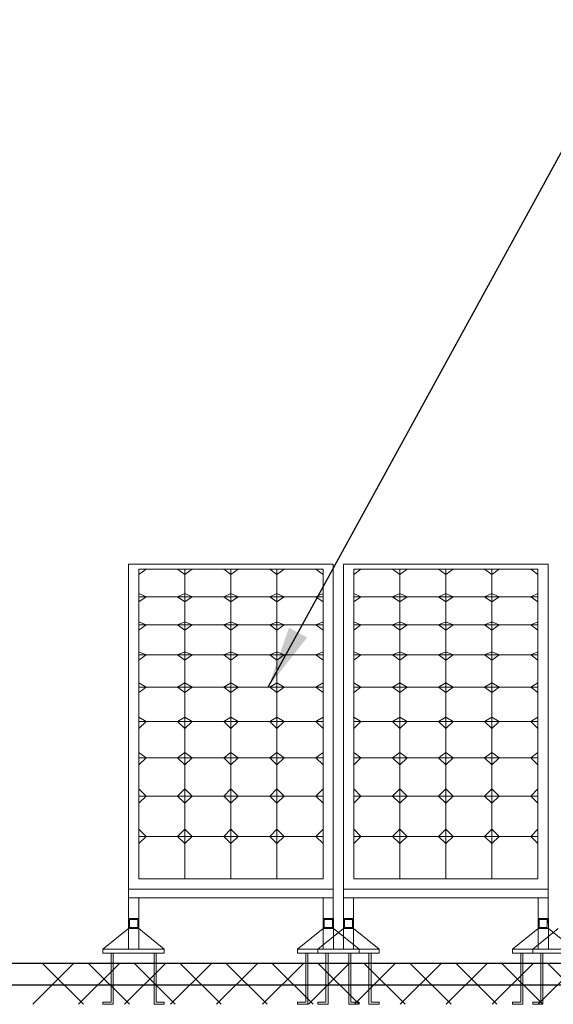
# Model space of a CAD drawing. Header units: metres. Extents: x 703615 to 712205, y 4306166 to 4311183.
# Tile 110 of 256: x 710651 to 710680, y 4306717 to 4306770. Entities that reach past the tile are written whole.
import ezdxf

# ---------------------------------------------------------------- set-up
doc = ezdxf.new("R2010")
doc.units = ezdxf.units.M
doc.header["$LTSCALE"] = 0.5

msp = doc.modelspace()

# ---------------------------------------------------------------- linework, layer by layer
at = {"lineweight": 25, "ltscale": 100}
msp.add_line((710664.836, 4306733.796, 321.544), (710684.683, 4306769.993, 321.544), dxfattribs=at)
at = {"lineweight": 0, "ltscale": 100}
for p, q in [((710657.791, 4306739.88, 321.544), (710658.184, 4306740.162, 321.544)), ((710662.401, 4306740.162, 321.544), (710662.794, 4306739.88, 321.544)), ((710662.794, 4306739.88, 321.544), (710663.187, 4306740.162, 321.544)), ((710664.902, 4306740.162, 321.544), (710665.296, 4306739.88, 321.544)), ((710665.296, 4306739.88, 321.544), (710665.689, 4306740.162, 321.544)), ((710667.404, 4306740.162, 321.544), (710667.797, 4306739.88, 321.544)), ((710669.465, 4306739.88, 321.544), (710669.858, 4306740.162, 321.544)), ((710674.075, 4306740.162, 321.544), (710674.468, 4306739.88, 321.544)), ((710674.468, 4306739.88, 321.544), (710674.861, 4306740.162, 321.544)), ((710676.577, 4306740.162, 321.544), (710676.97, 4306739.88, 321.544)), ((710676.97, 4306739.88, 321.544), (710677.363, 4306740.162, 321.544)), ((710679.078, 4306740.162, 321.544), (710679.471, 4306739.88, 321.544)), ((710658.184, 4306738.673, 321.544), (710657.791, 4306738.843, 321.544)), ((710667.797, 4306738.843, 321.544), (710667.404, 4306738.673, 321.544)), ((710669.858, 4306738.673, 321.544), (710669.465, 4306738.843, 321.544)), ((710679.471, 4306738.843, 321.544), (710679.078, 4306738.673, 321.544)), ((710657.791, 4306738.391, 321.544), (710658.184, 4306738.673, 321.544)), ((710667.404, 4306738.673, 321.544), (710667.797, 4306738.391, 321.544)), ((710669.465, 4306738.391, 321.544), (710669.858, 4306738.673, 321.544)), ((710679.078, 4306738.673, 321.544), (710679.471, 4306738.391, 321.544)), ((710658.184, 4306737.148, 321.544), (710657.791, 4306737.319, 321.544)), ((710667.797, 4306737.319, 321.544), (710667.404, 4306737.148, 321.544)), ((710669.858, 4306737.148, 321.544), (710669.465, 4306737.319, 321.544)), ((710679.471, 4306737.319, 321.544), (710679.078, 4306737.148, 321.544)), ((710657.791, 4306736.866, 321.544), (710658.184, 4306737.148, 321.544)), ((710667.404, 4306737.148, 321.544), (710667.797, 4306736.866, 321.544)), ((710669.465, 4306736.866, 321.544), (710669.858, 4306737.148, 321.544)), ((710679.078, 4306737.148, 321.544), (710679.471, 4306736.866, 321.544)), ((710658.184, 4306735.513, 321.544), (710657.791, 4306735.683, 321.544)), ((710667.797, 4306735.683, 321.544), (710667.404, 4306735.513, 321.544)), ((710669.858, 4306735.513, 321.544), (710669.465, 4306735.683, 321.544)), ((710679.471, 4306735.683, 321.544), (710679.078, 4306735.513, 321.544)), ((710657.791, 4306735.231, 321.544), (710658.184, 4306735.513, 321.544)), ((710667.404, 4306735.513, 321.544), (710667.797, 4306735.231, 321.544)), ((710669.465, 4306735.231, 321.544), (710669.858, 4306735.513, 321.544)), ((710679.078, 4306735.513, 321.544), (710679.471, 4306735.231, 321.544)), ((710658.184, 4306733.766, 321.544), (710657.791, 4306733.992, 321.544)), ((710657.791, 4306733.484, 321.544), (710658.184, 4306733.766, 321.544)), ((710667.797, 4306733.992, 321.544), (710667.404, 4306733.766, 321.544)), ((710667.404, 4306733.766, 321.544), (710667.797, 4306733.484, 321.544)), ((710669.858, 4306733.766, 321.544), (710669.465, 4306733.992, 321.544)), ((710669.465, 4306733.484, 321.544), (710669.858, 4306733.766, 321.544)), ((710679.471, 4306733.992, 321.544), (710679.078, 4306733.766, 321.544)), ((710679.078, 4306733.766, 321.544), (710679.471, 4306733.484, 321.544)), ((710658.184, 4306731.908, 321.544), (710657.791, 4306732.134, 321.544)), ((710657.791, 4306731.515, 321.544), (710658.184, 4306731.908, 321.544)), ((710667.797, 4306732.134, 321.544), (710667.404, 4306731.908, 321.544)), ((710667.404, 4306731.908, 321.544), (710667.797, 4306731.515, 321.544)), ((710669.858, 4306731.908, 321.544), (710669.465, 4306732.134, 321.544)), ((710669.465, 4306731.515, 321.544), (710669.858, 4306731.908, 321.544)), ((710679.471, 4306732.134, 321.544), (710679.078, 4306731.908, 321.544)), ((710679.078, 4306731.908, 321.544), (710679.471, 4306731.515, 321.544)), ((710658.184, 4306729.938, 321.544), (710657.791, 4306730.22, 321.544)), ((710657.791, 4306729.545, 321.544), (710658.184, 4306729.938, 321.544)), ((710667.797, 4306730.22, 321.544), (710667.404, 4306729.938, 321.544)), ((710667.404, 4306729.938, 321.544), (710667.797, 4306729.545, 321.544)), ((710669.858, 4306729.938, 321.544), (710669.465, 4306730.22, 321.544)), ((710669.465, 4306729.545, 321.544), (710669.858, 4306729.938, 321.544)), ((710679.471, 4306730.22, 321.544), (710679.078, 4306729.938, 321.544)), ((710679.078, 4306729.938, 321.544), (710679.471, 4306729.545, 321.544)), ((710658.184, 4306727.858, 321.544), (710657.791, 4306728.251, 321.544)), ((710667.797, 4306728.251, 321.544), (710667.404, 4306727.858, 321.544)), ((710669.858, 4306727.858, 321.544), (710669.465, 4306728.251, 321.544)), ((710679.471, 4306728.251, 321.544), (710679.078, 4306727.858, 321.544)), ((710657.791, 4306727.465, 321.544), (710658.184, 4306727.858, 321.544)), ((710667.404, 4306727.858, 321.544), (710667.797, 4306727.465, 321.544)), ((710669.465, 4306727.465, 321.544), (710669.858, 4306727.858, 321.544)), ((710679.078, 4306727.858, 321.544), (710679.471, 4306727.465, 321.544)), ((710658.184, 4306725.666, 321.544), (710657.791, 4306726.06, 321.544)), ((710667.797, 4306726.06, 321.544), (710667.404, 4306725.666, 321.544)), ((710669.858, 4306725.666, 321.544), (710669.465, 4306726.06, 321.544)), ((710679.471, 4306726.06, 321.544), (710679.078, 4306725.666, 321.544)), ((710657.791, 4306725.273, 321.544), (710658.184, 4306725.666, 321.544)), ((710667.404, 4306725.666, 321.544), (710667.797, 4306725.273, 321.544)), ((710669.465, 4306725.273, 321.544), (710669.858, 4306725.666, 321.544)), ((710679.078, 4306725.666, 321.544), (710679.471, 4306725.273, 321.544)), ((710657.229, 4306719.554, 321.544), (710657.238, 4306722.323, 321.544)), ((710657.785, 4306722.336, 321.544), (710657.785, 4306719.554, 321.544)), ((710667.806, 4306722.336, 321.544), (710667.806, 4306719.554, 321.544)), ((710668.362, 4306719.554, 321.544), (710668.353, 4306722.336, 321.544)), ((710668.903, 4306719.554, 321.544), (710668.912, 4306722.323, 321.544)), ((710669.459, 4306722.336, 321.544), (710669.459, 4306719.554, 321.544)), ((710679.48, 4306722.336, 321.544), (710679.48, 4306719.554, 321.544)), ((710680.036, 4306719.554, 321.544), (710680.027, 4306722.336, 321.544)), ((710657.785, 4306719.554, 321.544), (710657.229, 4306719.554, 321.544)), ((710667.806, 4306719.554, 321.544), (710668.362, 4306719.554, 321.544)), ((710669.459, 4306719.554, 321.544), (710668.903, 4306719.554, 321.544)), ((710679.48, 4306719.554, 321.544), (710680.036, 4306719.554, 321.544))]:
    msp.add_line(p, q, dxfattribs=at)
at = {"color": 0, "linetype": 'ByBlock', "lineweight": 30, "ltscale": 100}
for p, q in [((710726.636, 4306718.776, 321.544), (710640.076, 4306718.776, 321.544)), ((710640.549, 4306717.609, 321.544), (710725.469, 4306717.609, 321.544))]:
    msp.add_line(p, q, dxfattribs=at)
at = {"linetype": 'Continuous', "lineweight": 0, "ltscale": 100}
for p, q in [((710652.025, 4306716.553, 321.544), (710654.249, 4306718.776, 321.544)), ((710654.781, 4306716.553, 321.544), (710652.557, 4306718.776, 321.544)), ((710654.521, 4306716.553, 321.544), (710656.745, 4306718.776, 321.544)), ((710657.277, 4306716.553, 321.544), (710655.053, 4306718.776, 321.544)), ((710657.017, 4306716.553, 321.544), (710659.241, 4306718.776, 321.544)), ((710659.773, 4306716.553, 321.544), (710657.549, 4306718.776, 321.544)), ((710659.513, 4306716.553, 321.544), (710661.737, 4306718.776, 321.544)), ((710662.269, 4306716.553, 321.544), (710660.045, 4306718.776, 321.544)), ((710662.009, 4306716.553, 321.544), (710664.233, 4306718.776, 321.544)), ((710664.765, 4306716.553, 321.544), (710662.541, 4306718.776, 321.544)), ((710664.506, 4306716.553, 321.544), (710666.729, 4306718.776, 321.544)), ((710667.261, 4306716.553, 321.544), (710665.038, 4306718.776, 321.544)), ((710667.002, 4306716.553, 321.544), (710669.225, 4306718.776, 321.544)), ((710669.757, 4306716.553, 321.544), (710667.534, 4306718.776, 321.544)), ((710669.498, 4306716.553, 321.544), (710671.721, 4306718.776, 321.544)), ((710672.253, 4306716.553, 321.544), (710670.03, 4306718.776, 321.544)), ((710671.994, 4306716.553, 321.544), (710674.218, 4306718.776, 321.544)), ((710674.75, 4306716.553, 321.544), (710672.526, 4306718.776, 321.544)), ((710674.49, 4306716.553, 321.544), (710676.714, 4306718.776, 321.544)), ((710677.246, 4306716.553, 321.544), (710675.022, 4306718.776, 321.544)), ((710676.986, 4306716.553, 321.544), (710679.21, 4306718.776, 321.544)), ((710679.742, 4306716.553, 321.544), (710677.518, 4306718.776, 321.544)), ((710679.482, 4306716.553, 321.544), (710681.706, 4306718.776, 321.544)), ((710682.238, 4306716.553, 321.544), (710680.014, 4306718.776, 321.544))]:
    msp.add_line(p, q, dxfattribs=at)
at = {"lineweight": 0, "ltscale": 100, "elevation": 321.544}
for points in [[(710657.235, 4306722.336), (710657.235, 4306740.442)], [(710668.353, 4306722.336), (710668.353, 4306740.442)], [(710668.909, 4306722.336), (710668.909, 4306740.442)], [(710680.027, 4306722.336), (710680.027, 4306740.442)], [(710657.791, 4306740.162), (710662.794, 4306740.162)], [(710659.899, 4306740.162), (710659.899, 4306740.162), (710660.292, 4306739.88), (710660.685, 4306740.162)], [(710660.292, 4306740.162), (710660.292, 4306738.673)], [(710669.465, 4306740.162), (710674.468, 4306740.162)], [(710671.573, 4306740.162), (710671.573, 4306740.162), (710671.967, 4306739.88), (710672.36, 4306740.162)], [(710671.967, 4306740.162), (710671.967, 4306738.673)], [(710657.791, 4306738.673), (710662.794, 4306738.673)], [(710660.292, 4306738.673), (710660.292, 4306737.148)], [(710669.465, 4306738.673), (710674.468, 4306738.673)], [(710671.967, 4306738.673), (710671.967, 4306737.148)], [(710657.791, 4306737.148), (710662.794, 4306737.148)], [(710660.292, 4306737.148), (710660.292, 4306735.513)], [(710669.465, 4306737.148), (710674.468, 4306737.148)], [(710671.967, 4306737.148), (710671.967, 4306735.513)], [(710657.791, 4306735.513), (710662.794, 4306735.513)], [(710660.292, 4306735.513), (710660.292, 4306733.766)], [(710669.465, 4306735.513), (710674.468, 4306735.513)], [(710671.967, 4306735.513), (710671.967, 4306733.766)], [(710657.791, 4306733.766), (710662.794, 4306733.766)], [(710660.292, 4306733.766), (710660.292, 4306731.908)], [(710669.465, 4306733.766), (710674.468, 4306733.766)], [(710671.967, 4306733.766), (710671.967, 4306731.908)], [(710657.791, 4306731.908), (710662.794, 4306731.908)], [(710660.292, 4306731.908), (710660.292, 4306729.938)], [(710669.465, 4306731.908), (710674.468, 4306731.908)], [(710671.967, 4306731.908), (710671.967, 4306729.938)], [(710657.791, 4306729.938), (710662.794, 4306729.938)], [(710660.292, 4306729.938), (710660.292, 4306727.858)], [(710669.465, 4306729.938), (710674.468, 4306729.938)], [(710671.967, 4306729.938), (710671.967, 4306727.858)], [(710657.791, 4306727.858), (710662.794, 4306727.858)], [(710660.292, 4306727.858), (710660.292, 4306725.666)], [(710669.465, 4306727.858), (710674.468, 4306727.858)], [(710671.967, 4306727.858), (710671.967, 4306725.666)], [(710657.791, 4306725.666), (710662.794, 4306725.666)], [(710660.292, 4306725.666), (710660.292, 4306723.364)], [(710669.465, 4306725.666), (710674.468, 4306725.666)], [(710671.967, 4306725.666), (710671.967, 4306723.364)], [(710655.839, 4306719.554), (710657.229, 4306720.662)], [(710659.175, 4306719.554), (710657.785, 4306720.662)], [(710666.416, 4306719.554), (710667.806, 4306720.662)], [(710667.513, 4306719.554), (710668.903, 4306720.662)], [(710669.752, 4306719.554), (710668.362, 4306720.662)], [(710670.849, 4306719.554), (710669.459, 4306720.662)], [(710678.09, 4306719.554), (710679.48, 4306720.662)], [(710679.188, 4306719.554), (710680.577, 4306720.662)], [(710681.426, 4306719.554), (710680.036, 4306720.662)], [(710656.395, 4306719.332), (710656.395, 4306716.553), (710655.839, 4306716.553)], [(710656.284, 4306719.332), (710656.284, 4306716.664), (710655.839, 4306716.664)], [(710658.619, 4306719.332), (710658.619, 4306716.553), (710659.175, 4306716.553)], [(710658.73, 4306719.332), (710658.73, 4306716.664), (710659.175, 4306716.664)], [(710666.972, 4306719.332), (710666.972, 4306716.553), (710666.416, 4306716.553)], [(710666.861, 4306719.332), (710666.861, 4306716.664), (710666.416, 4306716.664)], [(710668.069, 4306719.332), (710668.069, 4306716.553), (710667.513, 4306716.553)], [(710667.958, 4306719.332), (710667.958, 4306716.664), (710667.513, 4306716.664)], [(710669.196, 4306719.332), (710669.196, 4306716.553), (710669.752, 4306716.553)], [(710669.307, 4306719.332), (710669.307, 4306716.664), (710669.752, 4306716.664)], [(710670.293, 4306719.332), (710670.293, 4306716.553), (710670.849, 4306716.553)], [(710670.404, 4306719.332), (710670.404, 4306716.664), (710670.849, 4306716.664)], [(710678.646, 4306719.332), (710678.646, 4306716.553), (710678.09, 4306716.553)], [(710678.535, 4306719.332), (710678.535, 4306716.664), (710678.09, 4306716.664)], [(710679.744, 4306719.332), (710679.744, 4306716.553), (710679.188, 4306716.553)], [(710679.632, 4306719.332), (710679.632, 4306716.664), (710679.188, 4306716.664)], [(710655.839, 4306716.553), (710655.839, 4306716.664)], [(710659.175, 4306716.553), (710659.175, 4306716.664)], [(710666.416, 4306716.553), (710666.416, 4306716.664)], [(710667.513, 4306716.553), (710667.513, 4306716.664)], [(710669.752, 4306716.553), (710669.752, 4306716.664)], [(710670.849, 4306716.553), (710670.849, 4306716.664)], [(710678.09, 4306716.553), (710678.09, 4306716.664)], [(710679.188, 4306716.553), (710679.188, 4306716.664)]]:
    msp.add_lwpolyline(points, dxfattribs=at)
for points in [[(710657.235, 4306740.442), (710668.353, 4306740.442), (710668.353, 4306722.808), (710657.235, 4306722.808)], [(710668.909, 4306740.442), (710680.027, 4306740.442), (710680.027, 4306722.808), (710668.909, 4306722.808)], [(710657.791, 4306740.162), (710667.797, 4306740.162), (710667.797, 4306723.364), (710657.791, 4306723.364)], [(710657.791, 4306738.673), (710660.292, 4306738.673), (710660.292, 4306740.162), (710657.791, 4306740.162)], [(710660.292, 4306738.673), (710662.794, 4306738.673), (710662.794, 4306740.162), (710660.292, 4306740.162)], [(710662.794, 4306738.673), (710665.296, 4306738.673), (710665.296, 4306740.162), (710662.794, 4306740.162)], [(710665.296, 4306738.673), (710667.797, 4306738.673), (710667.797, 4306740.162), (710665.296, 4306740.162)], [(710669.465, 4306740.162), (710679.471, 4306740.162), (710679.471, 4306723.364), (710669.465, 4306723.364)], [(710669.465, 4306738.673), (710671.967, 4306738.673), (710671.967, 4306740.162), (710669.465, 4306740.162)], [(710671.967, 4306738.673), (710674.468, 4306738.673), (710674.468, 4306740.162), (710671.967, 4306740.162)], [(710674.468, 4306738.673), (710676.97, 4306738.673), (710676.97, 4306740.162), (710674.468, 4306740.162)], [(710676.97, 4306738.673), (710679.471, 4306738.673), (710679.471, 4306740.162), (710676.97, 4306740.162)], [(710660.292, 4306738.391), (710660.685, 4306738.673), (710660.292, 4306738.843), (710659.899, 4306738.673)], [(710662.794, 4306738.391), (710663.187, 4306738.673), (710662.794, 4306738.843), (710662.401, 4306738.673)], [(710665.296, 4306738.391), (710665.689, 4306738.673), (710665.296, 4306738.843), (710664.902, 4306738.673)], [(710671.967, 4306738.391), (710672.36, 4306738.673), (710671.967, 4306738.843), (710671.573, 4306738.673)], [(710674.468, 4306738.391), (710674.861, 4306738.673), (710674.468, 4306738.843), (710674.075, 4306738.673)], [(710676.97, 4306738.391), (710677.363, 4306738.673), (710676.97, 4306738.843), (710676.577, 4306738.673)], [(710657.791, 4306737.148), (710660.292, 4306737.148), (710660.292, 4306738.673), (710657.791, 4306738.673)], [(710660.292, 4306737.148), (710662.794, 4306737.148), (710662.794, 4306738.673), (710660.292, 4306738.673)], [(710662.794, 4306737.148), (710665.296, 4306737.148), (710665.296, 4306738.673), (710662.794, 4306738.673)], [(710665.296, 4306737.148), (710667.797, 4306737.148), (710667.797, 4306738.673), (710665.296, 4306738.673)], [(710669.465, 4306737.148), (710671.967, 4306737.148), (710671.967, 4306738.673), (710669.465, 4306738.673)], [(710671.967, 4306737.148), (710674.468, 4306737.148), (710674.468, 4306738.673), (710671.967, 4306738.673)], [(710674.468, 4306737.148), (710676.97, 4306737.148), (710676.97, 4306738.673), (710674.468, 4306738.673)], [(710676.97, 4306737.148), (710679.471, 4306737.148), (710679.471, 4306738.673), (710676.97, 4306738.673)], [(710660.292, 4306736.866), (710660.685, 4306737.148), (710660.292, 4306737.319), (710659.899, 4306737.148)], [(710662.794, 4306736.866), (710663.187, 4306737.148), (710662.794, 4306737.319), (710662.401, 4306737.148)], [(710665.296, 4306736.866), (710665.689, 4306737.148), (710665.296, 4306737.319), (710664.902, 4306737.148)], [(710671.967, 4306736.866), (710672.36, 4306737.148), (710671.967, 4306737.319), (710671.573, 4306737.148)], [(710674.468, 4306736.866), (710674.861, 4306737.148), (710674.468, 4306737.319), (710674.075, 4306737.148)], [(710676.97, 4306736.866), (710677.363, 4306737.148), (710676.97, 4306737.319), (710676.577, 4306737.148)], [(710657.791, 4306735.513), (710660.292, 4306735.513), (710660.292, 4306737.148), (710657.791, 4306737.148)], [(710660.292, 4306735.513), (710662.794, 4306735.513), (710662.794, 4306737.148), (710660.292, 4306737.148)], [(710662.794, 4306735.513), (710665.296, 4306735.513), (710665.296, 4306737.148), (710662.794, 4306737.148)], [(710665.296, 4306735.513), (710667.797, 4306735.513), (710667.797, 4306737.148), (710665.296, 4306737.148)], [(710669.465, 4306735.513), (710671.967, 4306735.513), (710671.967, 4306737.148), (710669.465, 4306737.148)], [(710671.967, 4306735.513), (710674.468, 4306735.513), (710674.468, 4306737.148), (710671.967, 4306737.148)], [(710674.468, 4306735.513), (710676.97, 4306735.513), (710676.97, 4306737.148), (710674.468, 4306737.148)], [(710676.97, 4306735.513), (710679.471, 4306735.513), (710679.471, 4306737.148), (710676.97, 4306737.148)], [(710660.292, 4306735.231), (710660.685, 4306735.513), (710660.292, 4306735.683), (710659.899, 4306735.513)], [(710662.794, 4306735.231), (710663.187, 4306735.513), (710662.794, 4306735.683), (710662.401, 4306735.513)], [(710665.296, 4306735.231), (710665.689, 4306735.513), (710665.296, 4306735.683), (710664.902, 4306735.513)], [(710671.967, 4306735.231), (710672.36, 4306735.513), (710671.967, 4306735.683), (710671.573, 4306735.513)], [(710674.468, 4306735.231), (710674.861, 4306735.513), (710674.468, 4306735.683), (710674.075, 4306735.513)], [(710676.97, 4306735.231), (710677.363, 4306735.513), (710676.97, 4306735.683), (710676.577, 4306735.513)], [(710657.791, 4306733.766), (710660.292, 4306733.766), (710660.292, 4306735.513), (710657.791, 4306735.513)], [(710660.292, 4306733.766), (710662.794, 4306733.766), (710662.794, 4306735.513), (710660.292, 4306735.513)], [(710662.794, 4306733.766), (710665.296, 4306733.766), (710665.296, 4306735.513), (710662.794, 4306735.513)], [(710665.296, 4306733.766), (710667.797, 4306733.766), (710667.797, 4306735.513), (710665.296, 4306735.513)], [(710669.465, 4306733.766), (710671.967, 4306733.766), (710671.967, 4306735.513), (710669.465, 4306735.513)], [(710671.967, 4306733.766), (710674.468, 4306733.766), (710674.468, 4306735.513), (710671.967, 4306735.513)], [(710674.468, 4306733.766), (710676.97, 4306733.766), (710676.97, 4306735.513), (710674.468, 4306735.513)], [(710676.97, 4306733.766), (710679.471, 4306733.766), (710679.471, 4306735.513), (710676.97, 4306735.513)], [(710657.791, 4306731.908), (710660.292, 4306731.908), (710660.292, 4306733.766), (710657.791, 4306733.766)], [(710660.292, 4306733.484), (710660.685, 4306733.766), (710660.292, 4306733.992), (710659.899, 4306733.766)], [(710660.292, 4306731.908), (710662.794, 4306731.908), (710662.794, 4306733.766), (710660.292, 4306733.766)], [(710662.794, 4306733.484), (710663.187, 4306733.766), (710662.794, 4306733.992), (710662.401, 4306733.766)], [(710662.794, 4306731.908), (710665.296, 4306731.908), (710665.296, 4306733.766), (710662.794, 4306733.766)], [(710665.296, 4306733.484), (710665.689, 4306733.766), (710665.296, 4306733.992), (710664.902, 4306733.766)], [(710665.296, 4306731.908), (710667.797, 4306731.908), (710667.797, 4306733.766), (710665.296, 4306733.766)], [(710669.465, 4306731.908), (710671.967, 4306731.908), (710671.967, 4306733.766), (710669.465, 4306733.766)], [(710671.967, 4306733.484), (710672.36, 4306733.766), (710671.967, 4306733.992), (710671.573, 4306733.766)], [(710671.967, 4306731.908), (710674.468, 4306731.908), (710674.468, 4306733.766), (710671.967, 4306733.766)], [(710674.468, 4306733.484), (710674.861, 4306733.766), (710674.468, 4306733.992), (710674.075, 4306733.766)], [(710674.468, 4306731.908), (710676.97, 4306731.908), (710676.97, 4306733.766), (710674.468, 4306733.766)], [(710676.97, 4306733.484), (710677.363, 4306733.766), (710676.97, 4306733.992), (710676.577, 4306733.766)], [(710676.97, 4306731.908), (710679.471, 4306731.908), (710679.471, 4306733.766), (710676.97, 4306733.766)], [(710657.791, 4306729.938), (710660.292, 4306729.938), (710660.292, 4306731.908), (710657.791, 4306731.908)], [(710660.292, 4306731.515), (710660.685, 4306731.908), (710660.292, 4306732.134), (710659.899, 4306731.908)], [(710660.292, 4306729.938), (710662.794, 4306729.938), (710662.794, 4306731.908), (710660.292, 4306731.908)], [(710662.794, 4306731.515), (710663.187, 4306731.908), (710662.794, 4306732.134), (710662.401, 4306731.908)], [(710662.794, 4306729.938), (710665.296, 4306729.938), (710665.296, 4306731.908), (710662.794, 4306731.908)], [(710665.296, 4306731.515), (710665.689, 4306731.908), (710665.296, 4306732.134), (710664.902, 4306731.908)], [(710665.296, 4306729.938), (710667.797, 4306729.938), (710667.797, 4306731.908), (710665.296, 4306731.908)], [(710669.465, 4306729.938), (710671.967, 4306729.938), (710671.967, 4306731.908), (710669.465, 4306731.908)], [(710671.967, 4306731.515), (710672.36, 4306731.908), (710671.967, 4306732.134), (710671.573, 4306731.908)], [(710671.967, 4306729.938), (710674.468, 4306729.938), (710674.468, 4306731.908), (710671.967, 4306731.908)], [(710674.468, 4306731.515), (710674.861, 4306731.908), (710674.468, 4306732.134), (710674.075, 4306731.908)], [(710674.468, 4306729.938), (710676.97, 4306729.938), (710676.97, 4306731.908), (710674.468, 4306731.908)], [(710676.97, 4306731.515), (710677.363, 4306731.908), (710676.97, 4306732.134), (710676.577, 4306731.908)], [(710676.97, 4306729.938), (710679.471, 4306729.938), (710679.471, 4306731.908), (710676.97, 4306731.908)], [(710657.791, 4306727.858), (710660.292, 4306727.858), (710660.292, 4306729.938), (710657.791, 4306729.938)], [(710660.292, 4306729.545), (710660.685, 4306729.938), (710660.292, 4306730.22), (710659.899, 4306729.938)], [(710660.292, 4306727.858), (710662.794, 4306727.858), (710662.794, 4306729.938), (710660.292, 4306729.938)], [(710662.794, 4306729.545), (710663.187, 4306729.938), (710662.794, 4306730.22), (710662.401, 4306729.938)], [(710662.794, 4306727.858), (710665.296, 4306727.858), (710665.296, 4306729.938), (710662.794, 4306729.938)], [(710665.296, 4306729.545), (710665.689, 4306729.938), (710665.296, 4306730.22), (710664.902, 4306729.938)], [(710665.296, 4306727.858), (710667.797, 4306727.858), (710667.797, 4306729.938), (710665.296, 4306729.938)], [(710669.465, 4306727.858), (710671.967, 4306727.858), (710671.967, 4306729.938), (710669.465, 4306729.938)], [(710671.967, 4306729.545), (710672.36, 4306729.938), (710671.967, 4306730.22), (710671.573, 4306729.938)], [(710671.967, 4306727.858), (710674.468, 4306727.858), (710674.468, 4306729.938), (710671.967, 4306729.938)], [(710674.468, 4306729.545), (710674.861, 4306729.938), (710674.468, 4306730.22), (710674.075, 4306729.938)], [(710674.468, 4306727.858), (710676.97, 4306727.858), (710676.97, 4306729.938), (710674.468, 4306729.938)], [(710676.97, 4306729.545), (710677.363, 4306729.938), (710676.97, 4306730.22), (710676.577, 4306729.938)], [(710676.97, 4306727.858), (710679.471, 4306727.858), (710679.471, 4306729.938), (710676.97, 4306729.938)], [(710660.292, 4306727.465), (710660.685, 4306727.858), (710660.292, 4306728.251), (710659.899, 4306727.858)], [(710662.794, 4306727.465), (710663.187, 4306727.858), (710662.794, 4306728.251), (710662.401, 4306727.858)], [(710665.296, 4306727.465), (710665.689, 4306727.858), (710665.296, 4306728.251), (710664.902, 4306727.858)], [(710671.967, 4306727.465), (710672.36, 4306727.858), (710671.967, 4306728.251), (710671.573, 4306727.858)], [(710674.468, 4306727.465), (710674.861, 4306727.858), (710674.468, 4306728.251), (710674.075, 4306727.858)], [(710676.97, 4306727.465), (710677.363, 4306727.858), (710676.97, 4306728.251), (710676.577, 4306727.858)], [(710657.791, 4306725.666), (710660.292, 4306725.666), (710660.292, 4306727.858), (710657.791, 4306727.858)], [(710660.292, 4306725.666), (710662.794, 4306725.666), (710662.794, 4306727.858), (710660.292, 4306727.858)], [(710662.794, 4306725.666), (710665.296, 4306725.666), (710665.296, 4306727.858), (710662.794, 4306727.858)], [(710665.296, 4306725.666), (710667.797, 4306725.666), (710667.797, 4306727.858), (710665.296, 4306727.858)], [(710669.465, 4306725.666), (710671.967, 4306725.666), (710671.967, 4306727.858), (710669.465, 4306727.858)], [(710671.967, 4306725.666), (710674.468, 4306725.666), (710674.468, 4306727.858), (710671.967, 4306727.858)], [(710674.468, 4306725.666), (710676.97, 4306725.666), (710676.97, 4306727.858), (710674.468, 4306727.858)], [(710676.97, 4306725.666), (710679.471, 4306725.666), (710679.471, 4306727.858), (710676.97, 4306727.858)], [(710660.292, 4306725.273), (710660.685, 4306725.666), (710660.292, 4306726.06), (710659.899, 4306725.666)], [(710662.794, 4306725.273), (710663.187, 4306725.666), (710662.794, 4306726.06), (710662.401, 4306725.666)], [(710665.296, 4306725.273), (710665.689, 4306725.666), (710665.296, 4306726.06), (710664.902, 4306725.666)], [(710671.967, 4306725.273), (710672.36, 4306725.666), (710671.967, 4306726.06), (710671.573, 4306725.666)], [(710674.468, 4306725.273), (710674.861, 4306725.666), (710674.468, 4306726.06), (710674.075, 4306725.666)], [(710676.97, 4306725.273), (710677.363, 4306725.666), (710676.97, 4306726.06), (710676.577, 4306725.666)], [(710657.791, 4306723.364), (710660.292, 4306723.364), (710660.292, 4306725.666), (710657.791, 4306725.666)], [(710660.292, 4306723.364), (710662.794, 4306723.364), (710662.794, 4306725.666), (710660.292, 4306725.666)], [(710662.794, 4306723.364), (710665.296, 4306723.364), (710665.296, 4306725.666), (710662.794, 4306725.666)], [(710665.296, 4306723.364), (710667.797, 4306723.364), (710667.797, 4306725.666), (710665.296, 4306725.666)], [(710669.465, 4306723.364), (710671.967, 4306723.364), (710671.967, 4306725.666), (710669.465, 4306725.666)], [(710671.967, 4306723.364), (710674.468, 4306723.364), (710674.468, 4306725.666), (710671.967, 4306725.666)], [(710674.468, 4306723.364), (710676.97, 4306723.364), (710676.97, 4306725.666), (710674.468, 4306725.666)], [(710676.97, 4306723.364), (710679.471, 4306723.364), (710679.471, 4306725.666), (710676.97, 4306725.666)], [(710657.235, 4306722.808), (710668.353, 4306722.808), (710668.353, 4306722.336), (710657.235, 4306722.336)], [(710668.909, 4306722.808), (710680.027, 4306722.808), (710680.027, 4306722.336), (710668.909, 4306722.336)], [(710657.785, 4306720.662), (710657.229, 4306720.662), (710657.229, 4306721.218), (710657.785, 4306721.218)], [(710667.806, 4306720.662), (710668.362, 4306720.662), (710668.362, 4306721.218), (710667.806, 4306721.218)], [(710669.459, 4306720.662), (710668.903, 4306720.662), (710668.903, 4306721.218), (710669.459, 4306721.218)], [(710679.48, 4306720.662), (710680.036, 4306720.662), (710680.036, 4306721.218), (710679.48, 4306721.218)], [(710657.729, 4306720.718), (710657.285, 4306720.718), (710657.285, 4306721.162), (710657.729, 4306721.162)], [(710667.861, 4306720.718), (710668.306, 4306720.718), (710668.306, 4306721.162), (710667.861, 4306721.162)], [(710669.404, 4306720.718), (710668.959, 4306720.718), (710668.959, 4306721.162), (710669.404, 4306721.162)], [(710679.536, 4306720.718), (710679.98, 4306720.718), (710679.98, 4306721.162), (710679.536, 4306721.162)], [(710659.175, 4306719.554), (710659.175, 4306719.332), (710655.839, 4306719.332), (710655.839, 4306719.554)], [(710666.416, 4306719.554), (710666.416, 4306719.332), (710669.752, 4306719.332), (710669.752, 4306719.554)], [(710670.849, 4306719.554), (710670.849, 4306719.332), (710667.513, 4306719.332), (710667.513, 4306719.554)], [(710678.09, 4306719.554), (710678.09, 4306719.332), (710681.426, 4306719.332), (710681.426, 4306719.554)], [(710682.523, 4306719.554), (710682.523, 4306719.332), (710679.188, 4306719.332), (710679.188, 4306719.554)]]:
    msp.add_lwpolyline(points, close=True, dxfattribs=at)
at = {"lineweight": 25, "ltscale": 100}
msp.add_solid([(710664.836, 4306733.796, 321.544), (710665.952, 4306736.994, 321.544), (710666.933, 4306736.456, 321.544)], dxfattribs=at)

doc.saveas('drawing.dxf')
